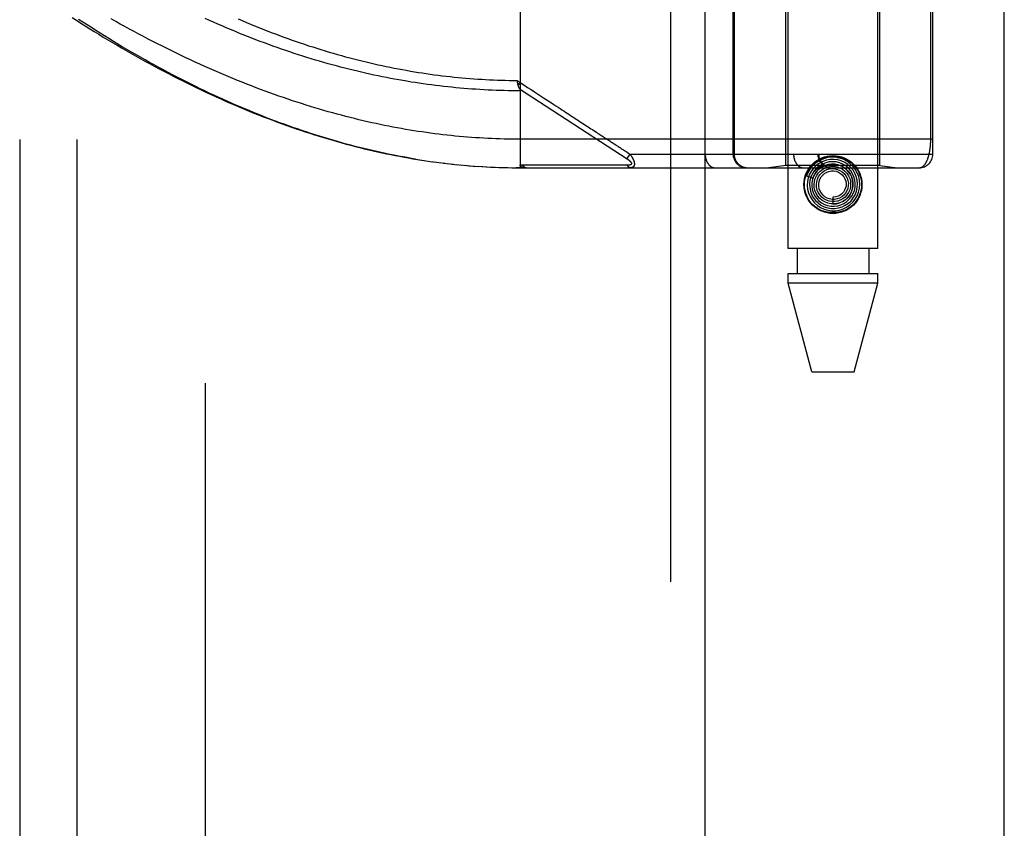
# Model space of a CAD drawing. Header units: inches. Extents: x 0 to 283, y 0 to 183.
# Tile 97 of 256: x 123.12 to 125.28, y 75.9 to 77.67. Entities that reach past the tile are written whole.
import ezdxf

# ---------------------------------------------------------------- set-up
doc = ezdxf.new("R2010")
doc.units = ezdxf.units.IN
doc.header["$LTSCALE"] = 15.583333
doc.header["$MEASUREMENT"] = 0
doc.linetypes.add('HIDDEN', pattern=[0.2, 0.1, -0.1])
doc.layers.get('0').update_dxf_attribs({"linetype": 'CONTINUOUS'})
for name, color, linetype in [('DEFAULT_2', 8, 'HIDDEN'), ('RIGHTHAND_DOOR_ASSEMBLY', 7, 'CONTINUOUS'), ('SUBPANEL', 7, 'CONTINUOUS')]:
    doc.layers.add(name, color=color, linetype=linetype)

msp = doc.modelspace()

# ---------------------------------------------------------------- linework, layer by layer
at = {"color": 3, "linetype": 'Continuous'}
msp.add_line((125.2793, 53.176), (125.2793, 131.3133), dxfattribs=at)
at = {"layer": 'DEFAULT_2', "color": 8, "linetype": 'HIDDEN'}
msp.add_line((123.5293, 123.624), (123.5293, 54.52), dxfattribs=at)
at = {"layer": 'RIGHTHAND_DOOR_ASSEMBLY', "color": 8, "linetype": 'HIDDEN'}
for p, q in [((124.5486, 124.747), (124.5486, 53.397)), ((124.8061, 77.169), (124.8061, 80.3513)), ((125.0021, 77.169), (125.0021, 80.3513)), ((124.4914, 80.0482), (124.4914, 77.3457)), ((124.7478, 80.0482), (124.7478, 77.3457)), ((124.6243, 80.0182), (124.6243, 77.3757)), ((124.8178, 80.0182), (124.8178, 77.3757)), ((124.8709, 80.0182), (124.8709, 77.3757)), ((124.8729, 80.0182), (124.8729, 77.3757)), ((125.1228, 77.3757), (125.1228, 80.0182)), ((124.2191, 78.0105), (124.2191, 77.3457)), ((124.6853, 77.3757), (124.6853, 77.897)), ((124.6877, 77.897), (124.6877, 77.3757)), ((124.8011, 77.351), (124.8011, 77.897)), ((125.0071, 77.351), (125.0071, 77.897)), ((125.1182, 77.4082), (125.1182, 77.6903)), ((124.2122, 77.537), (124.2191, 77.5325)), ((124.2132, 77.5327), (124.2129, 77.5339)), ((124.2135, 77.5315), (124.2132, 77.5327)), ((124.2138, 77.5302), (124.2135, 77.5315)), ((124.215, 77.5261), (124.2191, 77.5325)), ((124.4486, 77.3827), (124.451, 77.3812)), ((124.451, 77.3812), (124.4535, 77.3796)), ((124.4594, 77.3757), (124.4528, 77.3657)), ((124.4535, 77.3796), (124.4562, 77.3778)), ((124.4562, 77.3778), (124.4594, 77.3757)), ((124.4594, 77.3757), (125.1228, 77.3757)), ((123.9936, 77.3641), (124.0086, 77.3617)), ((124.0031, 77.3625), (124.0178, 77.3604)), ((124.0126, 77.3611), (124.0271, 77.359)), ((124.0222, 77.3597), (124.0364, 77.3578)), ((124.0316, 77.3584), (124.0456, 77.3566)), ((124.0411, 77.3572), (124.0548, 77.3555)), ((124.0506, 77.356), (124.064, 77.3544)), ((124.06, 77.3549), (124.0732, 77.3534)), ((124.0694, 77.3538), (124.0824, 77.3525)), ((124.0789, 77.3528), (124.0915, 77.3516)), ((124.0883, 77.3519), (124.1007, 77.3508)), ((124.0977, 77.3511), (124.1098, 77.3501)), ((124.107, 77.3503), (124.119, 77.3494)), ((124.1164, 77.3495), (124.1281, 77.3487)), ((124.1258, 77.3489), (124.1372, 77.3482)), ((124.1351, 77.3483), (124.1463, 77.3476)), ((124.1445, 77.3477), (124.1554, 77.3472)), ((124.1538, 77.3473), (124.1645, 77.3468)), ((124.1632, 77.3469), (124.1736, 77.3465)), ((124.1725, 77.3465), (124.1827, 77.3462)), ((124.1819, 77.3462), (124.1918, 77.346)), ((124.1912, 77.346), (124.2009, 77.3459)), ((124.2005, 77.3459), (124.21, 77.3458)), ((124.2098, 77.3458), (124.2191, 77.3457)), ((124.2191, 77.3457), (124.21, 77.3458)), ((124.2191, 77.3457), (125.0928, 77.3457)), ((124.2871, 77.3514), (124.2825, 77.3514)), ((124.37, 77.3513), (124.3591, 77.3514)), ((124.4226, 77.3513), (124.4185, 77.3513)), ((124.4263, 77.3513), (124.4226, 77.3513)), ((124.4329, 77.3513), (124.4263, 77.3513)), ((124.4375, 77.3513), (124.4329, 77.3513)), ((124.4471, 77.3512), (124.4375, 77.3513)), ((124.454, 77.3512), (124.4471, 77.3512)), ((124.8011, 77.351), (124.7636, 77.3457)), ((125.0071, 77.351), (124.8011, 77.351)), ((124.8747, 77.3449), (124.8743, 77.3445)), ((124.8751, 77.3453), (124.8747, 77.3449)), ((124.8757, 77.3457), (124.8751, 77.3453)), ((124.8771, 77.3471), (124.8757, 77.3457)), ((124.8774, 77.3473), (124.8771, 77.3471)), ((125.0071, 77.351), (125.0446, 77.3457)), ((124.8461, 77.3278), (124.8603, 77.3232)), ((124.8743, 77.3445), (124.8739, 77.3441)), ((124.9041, 77.2815), (124.9041, 77.2665)), ((125.0021, 77.169), (124.8061, 77.169)), ((124.8256, 77.169), (124.8256, 77.114)), ((124.9826, 77.169), (124.9826, 77.114)), ((124.8061, 77.114), (125.0021, 77.114)), ((124.8061, 77.0931), (124.8061, 77.114)), ((125.0021, 77.0931), (125.0021, 77.114)), ((125.0021, 77.0931), (124.8061, 77.0931)), ((124.8576, 76.899), (124.8061, 77.0931)), ((124.9506, 76.899), (125.0021, 77.0931)), ((124.8576, 76.899), (124.9506, 76.899))]:
    msp.add_line(p, q, dxfattribs=at)
at = {"layer": 'RIGHTHAND_DOOR_ASSEMBLY', "color": 3, "linetype": 'Continuous'}
msp.add_line((124.6236, 124.747), (124.6236, 53.397), dxfattribs=at)
at = {"layer": 'RIGHTHAND_DOOR_ASSEMBLY', "color": 8, "linetype": 'HIDDEN'}
for points in [[(123.2378, 77.675), (123.2474, 77.6688), (123.2571, 77.6626), (123.2668, 77.6565), (123.2766, 77.6503), (123.2864, 77.6443), (123.2963, 77.6382), (123.3062, 77.6322), (123.3162, 77.6262), (123.3262, 77.6202), (123.3362, 77.6143), (123.3463, 77.6084), (123.3565, 77.6025), (123.3666, 77.5967), (123.3768, 77.5909), (123.3871, 77.5852), (123.3973, 77.5796), (123.4076, 77.5739), (123.4179, 77.5684), (123.4282, 77.5628), (123.4386, 77.5574), (123.4489, 77.552), (123.4593, 77.5466), (123.4697, 77.5413), (123.4801, 77.5361), (123.4905, 77.5309), (123.5009, 77.5258), (123.5113, 77.5208), (123.5218, 77.5158), (123.5322, 77.5109), (123.5426, 77.5061), (123.553, 77.5013), (123.5634, 77.4966), (123.5738, 77.492), (123.5842, 77.4874), (123.5946, 77.4829), (123.605, 77.4785), (123.6153, 77.4742), (123.6257, 77.4699), (123.636, 77.4657), (123.6463, 77.4616), (123.6566, 77.4576), (123.6669, 77.4536), (123.6772, 77.4497), (123.6874, 77.4459), (123.6976, 77.4422), (123.7078, 77.4385), (123.718, 77.4349), (123.7282, 77.4314), (123.7383, 77.4279), (123.7484, 77.4246), (123.7585, 77.4213), (123.7685, 77.4181), (123.7786, 77.4149), (123.7886, 77.4118), (123.7986, 77.4088), (123.8086, 77.4059), (123.8185, 77.4031), (123.8284, 77.4003), (123.8383, 77.3976), (123.8482, 77.395), (123.858, 77.3924), (123.8679, 77.3899), (123.8777, 77.3875), (123.8875, 77.3852), (123.8972, 77.3829), (123.9069, 77.3807), (123.9167, 77.3786), (123.9263, 77.3765), (123.936, 77.3745), (123.9457, 77.3726), (123.9553, 77.3708), (123.9649, 77.369), (123.9745, 77.3673), (123.984, 77.3656), (123.9993, 77.3632)], [(123.99, 77.3647), (123.9806, 77.3662), (123.9713, 77.3679), (123.9619, 77.3696), (123.9526, 77.3713), (123.9432, 77.3732), (123.9337, 77.3751), (123.9243, 77.377), (123.9148, 77.379), (123.9054, 77.3811), (123.8959, 77.3833), (123.8863, 77.3855), (123.8768, 77.3878), (123.8672, 77.3902), (123.8576, 77.3927), (123.848, 77.3952), (123.8383, 77.3978), (123.8287, 77.4004), (123.819, 77.4031), (123.8093, 77.4059), (123.7995, 77.4088), (123.7898, 77.4117), (123.78, 77.4148), (123.7702, 77.4178), (123.7604, 77.421), (123.7507, 77.4242), (123.7409, 77.4274), (123.7312, 77.4307), (123.7215, 77.4341), (123.7119, 77.4375), (123.7022, 77.441), (123.6926, 77.4445), (123.683, 77.4481), (123.6734, 77.4517), (123.6638, 77.4554), (123.6543, 77.4592), (123.6447, 77.463), (123.6351, 77.4669), (123.6255, 77.4709), (123.6158, 77.4749), (123.6062, 77.4789), (123.5966, 77.4831), (123.587, 77.4873), (123.5773, 77.4916), (123.5676, 77.4959), (123.5579, 77.5004), (123.5481, 77.5049), (123.5383, 77.5095), (123.5284, 77.5142), (123.5185, 77.5189), (123.5085, 77.5238), (123.4984, 77.5288), (123.4884, 77.5338), (123.4783, 77.5389), (123.4681, 77.5441), (123.458, 77.5494), (123.4479, 77.5547), (123.4377, 77.5601), (123.4276, 77.5656), (123.4176, 77.5711), (123.4075, 77.5766), (123.3975, 77.5822), (123.3875, 77.5879), (123.3775, 77.5936), (123.3676, 77.5993), (123.3577, 77.6051), (123.3478, 77.6109), (123.338, 77.6168), (123.3283, 77.6227), (123.3185, 77.6286), (123.3089, 77.6346), (123.2992, 77.6406), (123.2897, 77.6466), (123.2802, 77.6527), (123.2707, 77.6587), (123.2613, 77.6648), (123.252, 77.6709)], [(125.1228, 77.4082), (124.2102, 77.4083), (124.2014, 77.4083), (124.1925, 77.4085), (124.1837, 77.4087), (124.1748, 77.4089), (124.166, 77.4092), (124.1571, 77.4096), (124.1482, 77.41), (124.1393, 77.4104), (124.1304, 77.411), (124.1215, 77.4115), (124.1126, 77.4122), (124.1037, 77.4128), (124.0948, 77.4136), (124.0858, 77.4144), (124.0769, 77.4152), (124.0679, 77.4161), (124.0589, 77.4171), (124.0499, 77.4181), (124.0409, 77.4192), (124.0319, 77.4203), (124.0229, 77.4215), (124.0138, 77.4228), (124.0047, 77.4241), (123.9956, 77.4255), (123.9865, 77.4269), (123.9773, 77.4284), (123.9682, 77.4299), (123.959, 77.4316), (123.9498, 77.4332), (123.9405, 77.435), (123.9313, 77.4367), (123.922, 77.4386), (123.9127, 77.4405), (123.9034, 77.4425), (123.894, 77.4445), (123.8846, 77.4467), (123.8752, 77.4488), (123.8658, 77.4511), (123.8563, 77.4534), (123.8468, 77.4557), (123.8373, 77.4582), (123.8277, 77.4607), (123.8181, 77.4632), (123.8085, 77.4659), (123.7989, 77.4686), (123.7892, 77.4713), (123.7795, 77.4742), (123.7697, 77.4771), (123.76, 77.4801), (123.7502, 77.4831), (123.7404, 77.4862), (123.7305, 77.4894), (123.7206, 77.4927), (123.7107, 77.496), (123.7008, 77.4994), (123.6908, 77.5028), (123.6808, 77.5064), (123.6708, 77.51), (123.6608, 77.5137), (123.6507, 77.5174), (123.6406, 77.5212), (123.6305, 77.5251), (123.6203, 77.5291), (123.6102, 77.5331), (123.6, 77.5372), (123.5898, 77.5414), (123.5796, 77.5456), (123.5693, 77.55), (123.5591, 77.5543), (123.5488, 77.5588), (123.5385, 77.5633), (123.5282, 77.5679), (123.5179, 77.5725), (123.5076, 77.5772), (123.4973, 77.582), (123.487, 77.5869), (123.4767, 77.5918), (123.4664, 77.5967), (123.4561, 77.6018), (123.4458, 77.6068), (123.4355, 77.612), (123.4252, 77.6172), (123.4149, 77.6224), (123.4046, 77.6277), (123.3944, 77.6331), (123.3841, 77.6385), (123.3739, 77.644), (123.3637, 77.6495), (123.3536, 77.655), (123.3434, 77.6606), (123.3333, 77.6662), (123.3233, 77.6719)], [(124.2191, 77.5144), (124.2103, 77.5144), (124.2015, 77.5145), (124.1927, 77.5146), (124.1839, 77.5148), (124.1752, 77.515), (124.1664, 77.5153), (124.1575, 77.5157), (124.1487, 77.5161), (124.1399, 77.5165), (124.1311, 77.517), (124.1223, 77.5176), (124.1135, 77.5182), (124.1046, 77.5188), (124.0958, 77.5195), (124.0869, 77.5203), (124.0781, 77.5211), (124.0692, 77.522), (124.0604, 77.5229), (124.0515, 77.5239), (124.0426, 77.5249), (124.0337, 77.526), (124.0248, 77.5271), (124.0159, 77.5283), (124.0069, 77.5295), (123.998, 77.5308), (123.9891, 77.5322), (123.9801, 77.5336), (123.9711, 77.5351), (123.9621, 77.5366), (123.9531, 77.5382), (123.9441, 77.5398), (123.9351, 77.5415), (123.9261, 77.5432), (123.917, 77.545), (123.908, 77.5469), (123.8989, 77.5488), (123.8898, 77.5508), (123.8807, 77.5528), (123.8716, 77.5549), (123.8625, 77.5571), (123.8534, 77.5593), (123.8442, 77.5615), (123.8351, 77.5639), (123.8259, 77.5662), (123.8167, 77.5687), (123.8075, 77.5712), (123.7983, 77.5737), (123.7891, 77.5763), (123.7798, 77.579), (123.7706, 77.5818), (123.7614, 77.5845), (123.7521, 77.5874), (123.7428, 77.5903), (123.7335, 77.5933), (123.7243, 77.5963), (123.715, 77.5994), (123.7057, 77.6025), (123.6964, 77.6057), (123.6871, 77.609), (123.6778, 77.6123), (123.6684, 77.6157), (123.6591, 77.6191), (123.6498, 77.6226), (123.6405, 77.6262), (123.6312, 77.6298), (123.6219, 77.6334), (123.6126, 77.6371), (123.6033, 77.6409), (123.594, 77.6447), (123.5847, 77.6486), (123.5755, 77.6525), (123.5662, 77.6565), (123.557, 77.6605), (123.5478, 77.6645), (123.5386, 77.6687), (123.5295, 77.6728)], [(123.6013, 77.6719), (123.6104, 77.668), (123.6195, 77.6642), (123.6285, 77.6604), (123.6376, 77.6566), (123.6467, 77.6529), (123.6558, 77.6493), (123.6649, 77.6457), (123.674, 77.6422), (123.6831, 77.6388), (123.6922, 77.6354), (123.7013, 77.632), (123.7104, 77.6287), (123.7195, 77.6255), (123.7285, 77.6223), (123.7376, 77.6192), (123.7467, 77.6162), (123.7557, 77.6132), (123.7648, 77.6103), (123.7738, 77.6074), (123.7829, 77.6046), (123.7919, 77.6018), (123.8009, 77.5991), (123.8099, 77.5965), (123.8189, 77.5939), (123.8279, 77.5914), (123.8368, 77.589), (123.8458, 77.5866), (123.8547, 77.5842), (123.8637, 77.5819), (123.8726, 77.5797), (123.8815, 77.5776), (123.8904, 77.5755), (123.8992, 77.5734), (123.9081, 77.5714), (123.917, 77.5695), (123.9258, 77.5676), (123.9346, 77.5658), (123.9435, 77.5641), (123.9523, 77.5624), (123.9611, 77.5607), (123.9698, 77.5592), (123.9786, 77.5576), (123.9874, 77.5562), (123.9961, 77.5547), (124.0048, 77.5534), (124.0136, 77.5521), (124.0223, 77.5508), (124.031, 77.5496), (124.0397, 77.5485), (124.0484, 77.5474), (124.057, 77.5464), (124.0657, 77.5454), (124.0744, 77.5445), (124.083, 77.5436), (124.0917, 77.5428), (124.1003, 77.5421), (124.1089, 77.5413), (124.1176, 77.5407), (124.1262, 77.5401), (124.1348, 77.5396), (124.1434, 77.5391), (124.152, 77.5386), (124.1606, 77.5382), (124.1692, 77.5379), (124.1778, 77.5376), (124.1864, 77.5374), (124.195, 77.5372), (124.2036, 77.5371), (124.2122, 77.537)], [(124.2129, 77.5339), (124.2123, 77.5364), (124.2122, 77.537)], [(124.215, 77.5261), (124.2148, 77.5267), (124.2146, 77.5273), (124.2144, 77.5279), (124.2143, 77.5285), (124.2141, 77.529), (124.214, 77.5296), (124.2138, 77.5302)], [(124.218, 77.5185), (124.2176, 77.5193), (124.2174, 77.5197), (124.2171, 77.5202), (124.2169, 77.5207), (124.2167, 77.5212), (124.2165, 77.5217), (124.2163, 77.5223), (124.2161, 77.5228), (124.2159, 77.5233), (124.2157, 77.5239), (124.2155, 77.5244), (124.2153, 77.525), (124.2151, 77.5256), (124.215, 77.5261)], [(124.2178, 77.5188), (124.4533, 77.3654), (124.4538, 77.3651), (124.4542, 77.3648), (124.4546, 77.3645), (124.455, 77.3642), (124.4554, 77.3639), (124.4558, 77.3636), (124.4562, 77.3633), (124.4565, 77.3631), (124.4569, 77.3628), (124.4572, 77.3625), (124.4575, 77.3623), (124.4578, 77.3621), (124.4581, 77.3618), (124.4583, 77.3616), (124.4586, 77.3614), (124.4588, 77.3611), (124.4591, 77.3609), (124.4593, 77.3607), (124.4595, 77.3605), (124.4597, 77.3603), (124.4599, 77.3601), (124.4601, 77.3599), (124.4603, 77.3597), (124.4605, 77.3595), (124.4607, 77.3593), (124.4608, 77.3591), (124.461, 77.3589), (124.4611, 77.3588), (124.4613, 77.3586), (124.4614, 77.3584), (124.4615, 77.3582), (124.4616, 77.3581), (124.4617, 77.3579), (124.4618, 77.3577), (124.4619, 77.3576), (124.462, 77.3574), (124.4621, 77.3573), (124.4622, 77.3571), (124.4623, 77.3569), (124.4624, 77.3568), (124.4624, 77.3566), (124.4625, 77.3565), (124.4625, 77.3564), (124.4626, 77.3562), (124.4626, 77.3561), (124.4627, 77.3559), (124.4627, 77.3558), (124.4627, 77.3557), (124.4627, 77.3555), (124.4628, 77.3554), (124.4628, 77.3553), (124.4628, 77.3551), (124.4628, 77.355), (124.4628, 77.3549), (124.4628, 77.3548), (124.4627, 77.3546), (124.4627, 77.3545), (124.4627, 77.3544), (124.4627, 77.3543), (124.4626, 77.3542), (124.4626, 77.3541), (124.4625, 77.354), (124.4625, 77.3538), (124.4624, 77.3537), (124.4624, 77.3536), (124.4623, 77.3535), (124.4622, 77.3534), (124.4621, 77.3533), (124.462, 77.3532), (124.462, 77.3531), (124.4619, 77.353), (124.4618, 77.353), (124.4616, 77.3529), (124.4615, 77.3528), (124.4614, 77.3527), (124.4613, 77.3526), (124.4611, 77.3525), (124.461, 77.3524), (124.4608, 77.3524), (124.4607, 77.3523), (124.4605, 77.3522), (124.4603, 77.3521), (124.4602, 77.3521), (124.46, 77.352), (124.4598, 77.3519), (124.4596, 77.3518), (124.4593, 77.3518), (124.4591, 77.3517), (124.4589, 77.3517), (124.4586, 77.3516), (124.4583, 77.3515), (124.4581, 77.3515), (124.4578, 77.3515), (124.4575, 77.3514), (124.4572, 77.3514), (124.4568, 77.3513), (124.4565, 77.3513), (124.4561, 77.3513), (124.4557, 77.3512), (124.4553, 77.3512), (124.4549, 77.3512), (124.4544, 77.3512), (124.454, 77.3512)], [(124.218, 77.5185), (124.2181, 77.5183), (124.2182, 77.5181), (124.2183, 77.5179), (124.2184, 77.5176), (124.2185, 77.5174), (124.2185, 77.5172), (124.2186, 77.517), (124.2187, 77.5167), (124.2188, 77.5165), (124.2188, 77.5163), (124.2189, 77.5161), (124.2189, 77.5159), (124.219, 77.5157), (124.219, 77.5155), (124.219, 77.5152), (124.2191, 77.515), (124.2191, 77.5148), (124.2191, 77.5146), (124.2191, 77.5144)], [(124.2191, 77.5325), (124.2274, 77.5271), (124.2353, 77.5219), (124.2429, 77.5169), (124.2502, 77.5122), (124.2571, 77.5076), (124.2638, 77.5033), (124.2701, 77.4992)], [(124.2701, 77.4992), (124.2819, 77.4915), (124.2874, 77.4879), (124.2926, 77.4846), (124.2975, 77.4814), (124.3021, 77.4783), (124.3065, 77.4755), (124.3107, 77.4728), (124.3147, 77.4702), (124.3185, 77.4677), (124.3222, 77.4652), (124.3258, 77.4629), (124.3293, 77.4606), (124.3329, 77.4583), (124.3364, 77.456), (124.3399, 77.4537), (124.3435, 77.4514), (124.347, 77.4491), (124.3505, 77.4467), (124.3541, 77.4444), (124.3576, 77.4422), (124.361, 77.4399), (124.3644, 77.4377), (124.3677, 77.4355), (124.371, 77.4334), (124.3742, 77.4313), (124.3773, 77.4293), (124.3803, 77.4273)], [(124.3803, 77.4273), (124.386, 77.4237), (124.3886, 77.4219), (124.3911, 77.4203), (124.3934, 77.4188), (124.3956, 77.4174), (124.3977, 77.416), (124.3997, 77.4147), (124.4017, 77.4134), (124.4036, 77.4121), (124.4055, 77.4109), (124.4074, 77.4096), (124.4094, 77.4084)], [(124.4094, 77.4084), (124.4132, 77.4059), (124.4151, 77.4046), (124.417, 77.4034), (124.4189, 77.4021), (124.4209, 77.4009), (124.4228, 77.3996), (124.4247, 77.3984)], [(124.4247, 77.3984), (124.4285, 77.3959), (124.4303, 77.3947), (124.4321, 77.3935), (124.4339, 77.3924)], [(124.4339, 77.3924), (124.4372, 77.3902), (124.4387, 77.3892), (124.4401, 77.3883)], [(124.4401, 77.3883), (124.4427, 77.3866), (124.4439, 77.3858), (124.4451, 77.385)], [(125.0928, 77.3457), (125.0934, 77.3458), (125.0941, 77.3458), (125.0946, 77.3459), (125.0952, 77.346), (125.0958, 77.3461), (125.0964, 77.3463), (125.0969, 77.3464), (125.0975, 77.3467), (125.098, 77.3469), (125.0986, 77.3471), (125.0991, 77.3474), (125.0996, 77.3477), (125.1001, 77.3481), (125.1006, 77.3484), (125.1011, 77.3488), (125.1016, 77.3492), (125.1021, 77.3496), (125.1026, 77.35), (125.103, 77.3505), (125.1035, 77.3509), (125.1039, 77.3514), (125.1044, 77.3519), (125.1048, 77.3525), (125.1052, 77.353), (125.1057, 77.3536), (125.1061, 77.3541), (125.1065, 77.3547), (125.1069, 77.3553), (125.1073, 77.3559), (125.1076, 77.3566), (125.108, 77.3572), (125.1084, 77.3578), (125.1087, 77.3585), (125.1091, 77.3592), (125.1094, 77.3599), (125.1097, 77.3606), (125.1101, 77.3613), (125.1104, 77.362), (125.1107, 77.3627), (125.111, 77.3635), (125.1113, 77.3642), (125.1116, 77.3649), (125.1119, 77.3657), (125.1121, 77.3665), (125.1124, 77.3673), (125.1127, 77.368), (125.1129, 77.3688), (125.1132, 77.3696), (125.1134, 77.3704), (125.1136, 77.3712), (125.1138, 77.372), (125.1141, 77.3729), (125.1143, 77.3737), (125.1145, 77.3745), (125.1147, 77.3753), (125.1149, 77.3762), (125.1151, 77.377), (125.1153, 77.3779), (125.1154, 77.3787), (125.1156, 77.3795), (125.1158, 77.3804), (125.1159, 77.3813), (125.1161, 77.3821), (125.1162, 77.383), (125.1164, 77.3838), (125.1165, 77.3847), (125.1166, 77.3856), (125.1168, 77.3864), (125.1169, 77.3873), (125.117, 77.3882), (125.1171, 77.389), (125.1172, 77.3899), (125.1173, 77.3907), (125.1174, 77.3916), (125.1175, 77.3924), (125.1176, 77.3933), (125.1176, 77.3941), (125.1177, 77.395), (125.1178, 77.3958), (125.1178, 77.3967), (125.1179, 77.3975), (125.1179, 77.3983), (125.118, 77.3991), (125.118, 77.4), (125.1181, 77.4008), (125.1181, 77.4016), (125.1181, 77.4024), (125.1182, 77.4033), (125.1182, 77.4041), (125.1182, 77.4049), (125.1182, 77.4057), (125.1182, 77.4066), (125.1182, 77.4074), (125.1182, 77.4082)], [(124.4451, 77.385), (124.4475, 77.3835), (124.4486, 77.3827)], [(124.4594, 77.3757), (124.4598, 77.3751), (124.4603, 77.3745), (124.4608, 77.3738), (124.4612, 77.3732), (124.4616, 77.3726), (124.462, 77.3721), (124.4624, 77.3715), (124.4628, 77.3709), (124.4631, 77.3704), (124.4634, 77.3699), (124.4638, 77.3694), (124.4641, 77.3689), (124.4643, 77.3684), (124.4646, 77.3679), (124.4649, 77.3674), (124.4652, 77.3669), (124.4654, 77.3665), (124.4656, 77.3661), (124.4659, 77.3656), (124.4661, 77.3652), (124.4663, 77.3648), (124.4665, 77.3644), (124.4667, 77.3639), (124.4669, 77.3635), (124.467, 77.3632), (124.4672, 77.3628), (124.4674, 77.3624), (124.4675, 77.362), (124.4677, 77.3616), (124.4678, 77.3613), (124.4679, 77.3609), (124.4681, 77.3606), (124.4682, 77.3602), (124.4683, 77.3599), (124.4684, 77.3595), (124.4685, 77.3592), (124.4686, 77.3589), (124.4687, 77.3585), (124.4688, 77.3582), (124.4688, 77.3579), (124.4689, 77.3576), (124.469, 77.3573), (124.469, 77.357), (124.4691, 77.3567), (124.4691, 77.3564), (124.4692, 77.3561), (124.4692, 77.3558), (124.4692, 77.3555), (124.4693, 77.3552), (124.4693, 77.3549), (124.4693, 77.3547), (124.4693, 77.3544), (124.4693, 77.3541), (124.4693, 77.3539), (124.4693, 77.3536), (124.4693, 77.3533), (124.4693, 77.3531), (124.4693, 77.3528), (124.4692, 77.3526), (124.4692, 77.3524), (124.4692, 77.3521), (124.4691, 77.3519), (124.4691, 77.3516), (124.469, 77.3514), (124.469, 77.3512), (124.4689, 77.351), (124.4688, 77.3508), (124.4688, 77.3505), (124.4687, 77.3503), (124.4686, 77.3501), (124.4685, 77.3499), (124.4684, 77.3497), (124.4683, 77.3495), (124.4682, 77.3493), (124.4681, 77.3491), (124.468, 77.349), (124.4678, 77.3488), (124.4677, 77.3486), (124.4675, 77.3484), (124.4674, 77.3483), (124.4672, 77.3481), (124.4671, 77.3479), (124.4669, 77.3478), (124.4667, 77.3476), (124.4665, 77.3475), (124.4663, 77.3473), (124.4661, 77.3472), (124.4659, 77.347), (124.4657, 77.3469), (124.4654, 77.3468), (124.4652, 77.3466), (124.4649, 77.3465), (124.4646, 77.3464), (124.4644, 77.3463), (124.464, 77.3462), (124.4637, 77.3461), (124.4634, 77.346), (124.463, 77.346), (124.4627, 77.3459), (124.4623, 77.3458), (124.4619, 77.3458), (124.4614, 77.3458), (124.461, 77.3457), (124.4605, 77.3457)], [(124.6243, 77.3757), (124.6243, 77.3751), (124.6243, 77.3744), (124.6243, 77.3738), (124.6244, 77.3731), (124.6244, 77.3725), (124.6245, 77.3718), (124.6245, 77.3712), (124.6246, 77.3705), (124.6247, 77.3699), (124.6248, 77.3692), (124.6249, 77.3686), (124.625, 77.368), (124.6251, 77.3673), (124.6253, 77.3667), (124.6254, 77.3661), (124.6256, 77.3655), (124.6257, 77.3649), (124.6259, 77.3643), (124.6261, 77.3637), (124.6263, 77.3631), (124.6265, 77.3625), (124.6267, 77.3619), (124.6269, 77.3613), (124.6271, 77.3607), (124.6274, 77.3602), (124.6276, 77.3596), (124.6279, 77.3591), (124.6281, 77.3585), (124.6284, 77.358), (124.6287, 77.3575), (124.629, 77.357), (124.6293, 77.3565), (124.6296, 77.356), (124.6299, 77.3555), (124.6302, 77.355), (124.6305, 77.3545), (124.6308, 77.3541), (124.6312, 77.3536), (124.6315, 77.3532), (124.6319, 77.3528), (124.6322, 77.3523), (124.6326, 77.3519), (124.633, 77.3515), (124.6333, 77.3512), (124.6337, 77.3508), (124.6341, 77.3504), (124.6345, 77.3501), (124.6349, 77.3498), (124.6353, 77.3494), (124.6357, 77.3491), (124.6361, 77.3488), (124.6365, 77.3485), (124.637, 77.3483), (124.6374, 77.348), (124.6378, 77.3478), (124.6383, 77.3475), (124.6387, 77.3473), (124.6391, 77.3471), (124.6396, 77.3469), (124.64, 77.3468), (124.6405, 77.3466), (124.6409, 77.3464), (124.6414, 77.3463), (124.6418, 77.3462), (124.6423, 77.3461), (124.6427, 77.346), (124.6432, 77.3459), (124.6437, 77.3458), (124.6441, 77.3458), (124.6446, 77.3458), (124.645, 77.3457), (124.6455, 77.3457)], [(124.6877, 77.3757), (124.6877, 77.3751), (124.6877, 77.3744), (124.6877, 77.3738), (124.6878, 77.3731), (124.6878, 77.3725), (124.6879, 77.3718), (124.688, 77.3712), (124.6881, 77.3705), (124.6882, 77.3699), (124.6884, 77.3692), (124.6885, 77.3686), (124.6887, 77.368), (124.6888, 77.3673), (124.689, 77.3667), (124.6892, 77.3661), (124.6894, 77.3655), (124.6897, 77.3649), (124.6899, 77.3643), (124.6902, 77.3637), (124.6904, 77.3631), (124.6907, 77.3625), (124.691, 77.3619), (124.6913, 77.3613), (124.6916, 77.3607), (124.692, 77.3602), (124.6923, 77.3596), (124.6927, 77.3591), (124.693, 77.3585), (124.6934, 77.358), (124.6938, 77.3575), (124.6942, 77.357), (124.6946, 77.3565), (124.695, 77.356), (124.6955, 77.3555), (124.6959, 77.355), (124.6964, 77.3545), (124.6968, 77.3541), (124.6973, 77.3536), (124.6978, 77.3532), (124.6983, 77.3528), (124.6988, 77.3523), (124.6993, 77.3519), (124.6998, 77.3515), (124.7003, 77.3512), (124.7008, 77.3508), (124.7014, 77.3504), (124.7019, 77.3501), (124.7025, 77.3498), (124.7031, 77.3494), (124.7036, 77.3491), (124.7042, 77.3488), (124.7048, 77.3485), (124.7054, 77.3483), (124.706, 77.348), (124.7066, 77.3478), (124.7072, 77.3475), (124.7078, 77.3473), (124.7084, 77.3471), (124.709, 77.3469), (124.7097, 77.3468), (124.7103, 77.3466), (124.7109, 77.3464), (124.7115, 77.3463), (124.7122, 77.3462), (124.7128, 77.3461), (124.7135, 77.346), (124.7141, 77.3459), (124.7148, 77.3458), (124.7154, 77.3458), (124.716, 77.3458), (124.7167, 77.3457), (124.7173, 77.3457)], [(124.8178, 77.3757), (124.8178, 77.3751), (124.8179, 77.3744), (124.8179, 77.3738), (124.8179, 77.3731), (124.818, 77.3725), (124.818, 77.3718), (124.8181, 77.3712), (124.8182, 77.3705), (124.8182, 77.3699), (124.8183, 77.3692), (124.8184, 77.3686), (124.8186, 77.368), (124.8187, 77.3673), (124.8188, 77.3667), (124.819, 77.3661), (124.8191, 77.3655), (124.8193, 77.3649), (124.8194, 77.3643), (124.8196, 77.3637), (124.8198, 77.3631), (124.82, 77.3625), (124.8202, 77.3619), (124.8204, 77.3613), (124.8207, 77.3607), (124.8209, 77.3602), (124.8212, 77.3596), (124.8214, 77.3591), (124.8217, 77.3585), (124.8219, 77.358), (124.8222, 77.3575), (124.8225, 77.357), (124.8228, 77.3565), (124.8231, 77.356), (124.8234, 77.3555), (124.8237, 77.355), (124.824, 77.3545), (124.8244, 77.3541), (124.8247, 77.3536), (124.8251, 77.3532), (124.8254, 77.3528), (124.8258, 77.3523), (124.8261, 77.3519), (124.8265, 77.3515), (124.8269, 77.3512), (124.8273, 77.3508), (124.8276, 77.3504), (124.828, 77.3501), (124.8284, 77.3498), (124.8288, 77.3494), (124.8292, 77.3491), (124.8297, 77.3488), (124.8301, 77.3485), (124.8305, 77.3483), (124.8309, 77.348), (124.8314, 77.3478), (124.8318, 77.3475), (124.8322, 77.3473), (124.8327, 77.3471), (124.8331, 77.3469), (124.8336, 77.3468), (124.834, 77.3466), (124.8345, 77.3464), (124.8349, 77.3463), (124.8354, 77.3462), (124.8358, 77.3461), (124.8363, 77.346), (124.8367, 77.3459), (124.8372, 77.3458), (124.8377, 77.3458), (124.8381, 77.3458), (124.8386, 77.3457), (124.839, 77.3457)], [(124.8504, 77.3429), (124.8551, 77.3492), (124.8605, 77.3548), (124.8667, 77.3596), (124.8735, 77.3635), (124.8808, 77.3666), (124.8884, 77.3687), (124.8962, 77.37), (124.9041, 77.3704), (124.912, 77.37), (124.9198, 77.3687), (124.9274, 77.3666), (124.9347, 77.3635), (124.9415, 77.3596), (124.9477, 77.3548), (124.9531, 77.3492), (124.9577, 77.3429)], [(124.9341, 77.2595), (124.9412, 77.2643), (124.9475, 77.2702), (124.9528, 77.277), (124.9571, 77.2845), (124.9602, 77.2925), (124.9622, 77.3009), (124.9628, 77.3096), (124.9622, 77.3182), (124.9604, 77.3267), (124.9572, 77.3348), (124.953, 77.3424), (124.9476, 77.3493), (124.9413, 77.3553), (124.9342, 77.3604), (124.9264, 77.3644), (124.918, 77.3671), (124.9094, 77.3687), (124.9006, 77.3689), (124.8918, 77.3679), (124.8833, 77.3656), (124.8752, 77.362), (124.8677, 77.3573)], [(124.8709, 77.3757), (124.8709, 77.3751), (124.8709, 77.3744), (124.871, 77.3738), (124.871, 77.3731), (124.8711, 77.3725), (124.8712, 77.3718), (124.8712, 77.3712), (124.8713, 77.3705), (124.8715, 77.3699), (124.8716, 77.3692), (124.8717, 77.3686), (124.8719, 77.368), (124.8721, 77.3673), (124.8723, 77.3667), (124.8725, 77.3661), (124.8727, 77.3655), (124.8729, 77.3649), (124.8732, 77.3643), (124.8734, 77.3637), (124.8737, 77.3631), (124.874, 77.3625), (124.8743, 77.3619), (124.8746, 77.3613), (124.8749, 77.3607), (124.8752, 77.3602), (124.8755, 77.3596), (124.8759, 77.3591), (124.8763, 77.3585), (124.8766, 77.358), (124.877, 77.3575), (124.8774, 77.357), (124.8778, 77.3565), (124.8783, 77.356), (124.8787, 77.3555), (124.8791, 77.355), (124.8796, 77.3545), (124.8801, 77.3541), (124.8805, 77.3536), (124.881, 77.3532), (124.8815, 77.3528), (124.882, 77.3523), (124.8825, 77.3519), (124.883, 77.3515), (124.8836, 77.3512), (124.8841, 77.3508), (124.8846, 77.3504), (124.8852, 77.3501), (124.8857, 77.3498), (124.8863, 77.3494), (124.8869, 77.3491), (124.8875, 77.3488), (124.888, 77.3485), (124.8886, 77.3483), (124.8892, 77.348), (124.8898, 77.3478), (124.8904, 77.3475), (124.891, 77.3473), (124.8917, 77.3471), (124.8923, 77.3469), (124.8929, 77.3468), (124.8935, 77.3466), (124.8942, 77.3464), (124.8948, 77.3463), (124.8954, 77.3462), (124.8961, 77.3461), (124.8967, 77.346), (124.8973, 77.3459), (124.898, 77.3458), (124.8986, 77.3458), (124.8993, 77.3458), (124.8999, 77.3457), (124.9006, 77.3457)], [(124.2252, 77.3514), (124.2242, 77.3514), (124.2232, 77.3514), (124.2222, 77.3514), (124.2212, 77.3515), (124.2201, 77.3515), (124.2191, 77.3516)], [(124.2319, 77.3457), (124.2313, 77.3457), (124.2307, 77.3458), (124.2301, 77.3458), (124.2296, 77.3458), (124.2291, 77.3458), (124.2286, 77.3459), (124.2281, 77.3459), (124.2276, 77.346), (124.2272, 77.3461), (124.2267, 77.3461), (124.2263, 77.3462), (124.2259, 77.3463), (124.2255, 77.3464), (124.2252, 77.3464), (124.2248, 77.3465), (124.2245, 77.3466), (124.2242, 77.3467), (124.2239, 77.3468), (124.2236, 77.3469), (124.2233, 77.347), (124.2231, 77.3471), (124.2228, 77.3472), (124.2226, 77.3473), (124.2223, 77.3474), (124.2221, 77.3475), (124.2219, 77.3476), (124.2217, 77.3477), (124.2215, 77.3479), (124.2213, 77.348), (124.2212, 77.3481), (124.221, 77.3482), (124.2208, 77.3483), (124.2207, 77.3484), (124.2206, 77.3486), (124.2204, 77.3487), (124.2203, 77.3488), (124.2202, 77.3489), (124.2201, 77.349), (124.22, 77.3492), (124.2199, 77.3493), (124.2198, 77.3494), (124.2197, 77.3496), (124.2196, 77.3497), (124.2195, 77.3498), (124.2195, 77.3499), (124.2194, 77.3501), (124.2193, 77.3502), (124.2193, 77.3504), (124.2192, 77.3505), (124.2192, 77.3506), (124.2192, 77.3508), (124.2191, 77.3509), (124.2191, 77.3511), (124.2191, 77.3512), (124.2191, 77.3514), (124.2191, 77.3516)], [(124.2825, 77.3514), (124.2727, 77.3514), (124.2677, 77.3514), (124.2624, 77.3514), (124.2568, 77.3514), (124.251, 77.3514), (124.245, 77.3514), (124.2387, 77.3514), (124.2321, 77.3514), (124.2252, 77.3514)], [(124.2319, 77.3457), (124.2316, 77.3457), (124.2314, 77.3458), (124.2312, 77.3458), (124.231, 77.3458), (124.2307, 77.3459), (124.2305, 77.3459), (124.2303, 77.346), (124.2301, 77.3461), (124.2298, 77.3462), (124.2296, 77.3463), (124.2294, 77.3464), (124.2292, 77.3465), (124.229, 77.3466), (124.2288, 77.3467), (124.2286, 77.3469), (124.2284, 77.3471), (124.2282, 77.3472), (124.228, 77.3474), (124.2278, 77.3476), (124.2276, 77.3478), (124.2274, 77.348), (124.2272, 77.3482), (124.227, 77.3484), (124.2268, 77.3486), (124.2266, 77.3489), (124.2265, 77.3491), (124.2263, 77.3494), (124.2261, 77.3497), (124.226, 77.3499), (124.2258, 77.3502), (124.2256, 77.3505), (124.2255, 77.3508), (124.2253, 77.3511), (124.2252, 77.3514)], [(124.3348, 77.3514), (124.331, 77.3514), (124.3271, 77.3514), (124.3233, 77.3514), (124.3195, 77.3514), (124.3157, 77.3514), (124.3119, 77.3514), (124.3081, 77.3514), (124.3042, 77.3514), (124.3001, 77.3514), (124.296, 77.3514), (124.2871, 77.3514)], [(124.3591, 77.3514), (124.3561, 77.3514), (124.353, 77.3514), (124.3496, 77.3514), (124.3461, 77.3514), (124.3348, 77.3514)], [(124.3829, 77.3513), (124.3803, 77.3513), (124.3777, 77.3513), (124.3752, 77.3513), (124.3726, 77.3513), (124.37, 77.3513)], [(124.3932, 77.3513), (124.3906, 77.3513), (124.3881, 77.3513), (124.3829, 77.3513)], [(124.401, 77.3513), (124.3984, 77.3513), (124.3932, 77.3513)], [(124.4185, 77.3513), (124.4162, 77.3513), (124.401, 77.3513)], [(124.4605, 77.3457), (124.4603, 77.3457), (124.4601, 77.3458), (124.4599, 77.3458), (124.4597, 77.3458), (124.4594, 77.3459), (124.4592, 77.3459), (124.459, 77.346), (124.4588, 77.3461), (124.4586, 77.3461), (124.4584, 77.3462), (124.4581, 77.3463), (124.4579, 77.3465), (124.4577, 77.3466), (124.4575, 77.3467), (124.4573, 77.3469), (124.4571, 77.347), (124.4569, 77.3472), (124.4567, 77.3473), (124.4565, 77.3475), (124.4563, 77.3477), (124.4561, 77.3479), (124.4559, 77.3481), (124.4558, 77.3483), (124.4556, 77.3485), (124.4554, 77.3488), (124.4552, 77.349), (124.4551, 77.3493), (124.4549, 77.3495), (124.4547, 77.3498), (124.4546, 77.3501), (124.4544, 77.3503), (124.4543, 77.3506), (124.4541, 77.3509), (124.454, 77.3512)], [(124.8677, 77.3573), (124.8609, 77.3516), (124.8551, 77.3449), (124.8503, 77.3374), (124.8466, 77.3293), (124.8461, 77.3278)], [(124.8821, 77.3597), (124.8747, 77.356), (124.8679, 77.3512), (124.8619, 77.3454), (124.8569, 77.3388), (124.8529, 77.3315), (124.85, 77.3236), (124.8483, 77.3154), (124.8478, 77.307), (124.8486, 77.2987), (124.8507, 77.2905), (124.8539, 77.2827), (124.8583, 77.2755), (124.8636, 77.269), (124.8699, 77.2634), (124.877, 77.2587), (124.8847, 77.2551), (124.8929, 77.2527), (124.9013, 77.2516), (124.9099, 77.2517), (124.9183, 77.2531), (124.9264, 77.2557), (124.9341, 77.2595)], [(124.8882, 77.3567), (124.881, 77.3538), (124.8744, 77.3498), (124.8684, 77.3449), (124.8632, 77.3391), (124.859, 77.3326), (124.8558, 77.3255), (124.8538, 77.3179), (124.8529, 77.3102), (124.8532, 77.3024), (124.8546, 77.2947), (124.8573, 77.2873), (124.861, 77.2803), (124.8658, 77.2741), (124.8715, 77.2686), (124.8779, 77.264), (124.885, 77.2604), (124.8925, 77.258), (124.9004, 77.2567), (124.9083, 77.2566), (124.9162, 77.2577), (124.9239, 77.26)], [(124.8554, 77.3248), (124.856, 77.3262), (124.8566, 77.3275), (124.8572, 77.3288), (124.8578, 77.3299), (124.8584, 77.3311), (124.8591, 77.3321), (124.8597, 77.3331), (124.8603, 77.3341), (124.8609, 77.3349), (124.8615, 77.3358), (124.8621, 77.3366), (124.8627, 77.3373), (124.8633, 77.338), (124.8639, 77.3387), (124.8645, 77.3393), (124.865, 77.3399), (124.8655, 77.3405), (124.8661, 77.341), (124.8666, 77.3415), (124.8671, 77.3419), (124.8675, 77.3424), (124.868, 77.3428), (124.8684, 77.3432), (124.8689, 77.3436), (124.8693, 77.3439), (124.8697, 77.3442), (124.8701, 77.3445), (124.8705, 77.3448), (124.8709, 77.3451), (124.8712, 77.3454), (124.8716, 77.3456), (124.872, 77.3459), (124.8723, 77.3461), (124.8726, 77.3463), (124.873, 77.3465), (124.8733, 77.3467), (124.8736, 77.3469), (124.8739, 77.3471), (124.8743, 77.3473), (124.8746, 77.3475), (124.8749, 77.3476), (124.8752, 77.3478), (124.8755, 77.348), (124.8758, 77.3481), (124.8761, 77.3483), (124.8764, 77.3484), (124.8766, 77.3485), (124.8769, 77.3486), (124.8772, 77.3487), (124.8774, 77.3488), (124.8776, 77.3489), (124.8779, 77.3489), (124.8781, 77.349), (124.8783, 77.349), (124.8785, 77.349), (124.8787, 77.349), (124.8787, 77.3489), (124.8787, 77.3488), (124.8786, 77.3486), (124.8785, 77.3484), (124.8783, 77.3482), (124.8782, 77.3481), (124.878, 77.3479), (124.8779, 77.3478), (124.8777, 77.3476), (124.8776, 77.3475), (124.8774, 77.3473)], [(124.901, 77.3539), (124.894, 77.353), (124.8871, 77.351), (124.8807, 77.3479), (124.8748, 77.3439), (124.8696, 77.3389), (124.8652, 77.3332), (124.8618, 77.3269), (124.8594, 77.3201), (124.8581, 77.313), (124.8579, 77.3057), (124.8588, 77.2985), (124.8609, 77.2916), (124.864, 77.285), (124.8682, 77.279), (124.8732, 77.2736), (124.879, 77.2692), (124.8855, 77.2656), (124.8924, 77.2632), (124.8996, 77.2618), (124.907, 77.2615), (124.9144, 77.2624)], [(124.8603, 77.3232), (124.8609, 77.3248), (124.8641, 77.3314), (124.8682, 77.3373), (124.8732, 77.3425), (124.879, 77.3469), (124.8853, 77.3503), (124.8921, 77.3526), (124.8992, 77.3538), (124.9064, 77.3539), (124.9134, 77.3528), (124.9202, 77.3507), (124.9266, 77.3475), (124.9323, 77.3433), (124.9373, 77.3383), (124.9415, 77.3326), (124.9446, 77.3263), (124.9467, 77.3196), (124.9477, 77.3126), (124.9476, 77.3056), (124.9464, 77.2988), (124.9441, 77.2922)], [(124.868, 77.3282), (124.8718, 77.3338), (124.8763, 77.3386), (124.8816, 77.3426), (124.8874, 77.3457), (124.8936, 77.3478), (124.9001, 77.3489), (124.9067, 77.3489), (124.9131, 77.3478), (124.9193, 77.3457), (124.925, 77.3426), (124.9301, 77.3386), (124.9345, 77.3338), (124.9381, 77.3284), (124.9407, 77.3226), (124.9423, 77.3163), (124.9428, 77.31), (124.9423, 77.3036), (124.9408, 77.2974), (124.9383, 77.2916), (124.9348, 77.2862)], [(124.9239, 77.26), (124.9311, 77.2635), (124.9378, 77.268), (124.9436, 77.2735), (124.9487, 77.2798), (124.9527, 77.2868), (124.9556, 77.2943), (124.9573, 77.3022), (124.9578, 77.3103), (124.9571, 77.3184), (124.9552, 77.3263), (124.9522, 77.3338), (124.948, 77.3408), (124.9428, 77.3471), (124.9367, 77.3526), (124.9299, 77.3571), (124.9224, 77.3606), (124.9145, 77.3628), (124.9063, 77.3639), (124.8981, 77.3637), (124.8899, 77.3623), (124.8821, 77.3597)], [(124.9144, 77.2624), (124.9215, 77.2645), (124.9282, 77.2676), (124.9344, 77.2717), (124.9399, 77.2768), (124.9446, 77.2827), (124.9483, 77.2892), (124.9509, 77.2962), (124.9524, 77.3036), (124.9528, 77.3111), (124.952, 77.3186), (124.9501, 77.3259), (124.9471, 77.3328), (124.943, 77.3392), (124.9379, 77.3449), (124.9321, 77.3498), (124.9255, 77.3537), (124.9185, 77.3566), (124.911, 77.3584), (124.9034, 77.359), (124.8957, 77.3584), (124.8882, 77.3567)], [(124.9041, 77.2665), (124.9053, 77.2665), (124.9121, 77.2671), (124.9187, 77.2688), (124.925, 77.2715), (124.9308, 77.2752), (124.9359, 77.2798), (124.9402, 77.2852), (124.9437, 77.2912), (124.9461, 77.2976), (124.9475, 77.3044), (124.9478, 77.3114), (124.947, 77.3183), (124.9451, 77.325), (124.9422, 77.3313), (124.9383, 77.3372), (124.9335, 77.3423), (124.9279, 77.3466), (124.9217, 77.35), (124.9151, 77.3524), (124.9081, 77.3537), (124.901, 77.3539)], [(124.8739, 77.3441), (124.8736, 77.3439), (124.8734, 77.3436), (124.8731, 77.3433), (124.8728, 77.3431), (124.8725, 77.3428), (124.8722, 77.3424), (124.8719, 77.3421), (124.8715, 77.3417), (124.8712, 77.3414), (124.8708, 77.341), (124.8704, 77.3405), (124.87, 77.3401), (124.8696, 77.3396), (124.8692, 77.3391), (124.8687, 77.3385), (124.8683, 77.338), (124.8678, 77.3374), (124.8673, 77.3367), (124.8668, 77.336), (124.8663, 77.3353), (124.8658, 77.3346), (124.8653, 77.3338), (124.8648, 77.3329), (124.8643, 77.3321), (124.8638, 77.3312), (124.8633, 77.3302), (124.8627, 77.3292), (124.8622, 77.3281), (124.8617, 77.327), (124.8612, 77.3258), (124.8608, 77.3245), (124.8603, 77.3232)], [(124.9441, 77.2922), (124.9408, 77.286), (124.9366, 77.2806), (124.9315, 77.2758), (124.9258, 77.272), (124.9195, 77.2691), (124.9129, 77.2672), (124.9061, 77.2665), (124.8992, 77.2669), (124.8925, 77.2683), (124.8862, 77.2708), (124.8804, 77.2743), (124.8752, 77.2787), (124.8708, 77.2838), (124.8672, 77.2896), (124.8647, 77.2958), (124.8632, 77.3024), (124.8628, 77.3091), (124.8635, 77.3157), (124.8653, 77.3222), (124.868, 77.3282)], [(124.9348, 77.2862), (124.9306, 77.2816), (124.9256, 77.2777), (124.9201, 77.2747), (124.9141, 77.2726), (124.9079, 77.2716), (124.9017, 77.2716), (124.8956, 77.2727), (124.8897, 77.2747), (124.8843, 77.2777), (124.8794, 77.2815), (124.8753, 77.2861), (124.872, 77.2913), (124.8696, 77.2969), (124.8682, 77.3029), (124.8678, 77.3089), (124.8685, 77.315), (124.8701, 77.3208), (124.8727, 77.3263), (124.8761, 77.3312)], [(124.928, 77.286), (124.9236, 77.2824), (124.9187, 77.2795), (124.9134, 77.2776), (124.9078, 77.2766), (124.9022, 77.2766), (124.8967, 77.2775), (124.8914, 77.2794), (124.8866, 77.2821), (124.8823, 77.2857), (124.8787, 77.2899), (124.8759, 77.2946), (124.874, 77.2997), (124.873, 77.3051), (124.8729, 77.3106), (124.8738, 77.3159), (124.8756, 77.321), (124.8783, 77.3257), (124.8817, 77.3299), (124.8858, 77.3334)], [(124.8761, 77.3312), (124.8804, 77.3355), (124.8852, 77.339), (124.8906, 77.3416), (124.8963, 77.3433), (124.9022, 77.344), (124.9082, 77.3437), (124.9139, 77.3423), (124.9194, 77.3401), (124.9243, 77.3369), (124.9287, 77.333), (124.9323, 77.3284), (124.935, 77.3233), (124.9369, 77.3178), (124.9378, 77.3121), (124.9377, 77.3063), (124.9366, 77.3006), (124.9346, 77.2953), (124.9316, 77.2903), (124.928, 77.286)], [(124.8858, 77.3334), (124.8904, 77.3361), (124.8954, 77.3379), (124.9006, 77.3389), (124.9059, 77.3389), (124.9111, 77.338), (124.916, 77.3362), (124.9205, 77.3335), (124.9245, 77.3301), (124.9278, 77.3261), (124.9303, 77.3216), (124.932, 77.3167), (124.9328, 77.3116), (124.9327, 77.3065), (124.9316, 77.3015), (124.9297, 77.2968), (124.927, 77.2925), (124.9236, 77.2888), (124.9196, 77.2857)], [(124.9196, 77.2857), (124.9152, 77.2835), (124.9104, 77.282), (124.9054, 77.2815), (124.9041, 77.2815)], [(124.9577, 77.275), (124.9531, 77.2687), (124.9477, 77.2632), (124.9415, 77.2584), (124.9347, 77.2545), (124.9274, 77.2514), (124.9198, 77.2492), (124.912, 77.248), (124.9041, 77.2475), (124.8962, 77.248), (124.8884, 77.2492), (124.8808, 77.2514), (124.8735, 77.2545), (124.8667, 77.2584), (124.8605, 77.2632), (124.8551, 77.2687), (124.8504, 77.275)]]:
    msp.add_lwpolyline(points, dxfattribs=at)
for radius in [0.0635, 0.0625]:
    msp.add_circle((124.9041, 77.309), radius, dxfattribs=at)
for centre, start, end in [((124.7153, 77.3757), 180, 270), ((124.9029, 77.3757), 180, 270), ((125.0928, 77.3757), 270, 360)]:
    msp.add_arc(centre, 0.03, start, end, dxfattribs=at)
at = {"layer": 'SUBPANEL', "color": 8, "linetype": 'HIDDEN'}
for p, q in [((123.1231, 121.0407), (123.1231, 57.1032)), ((123.2481, 121.0407), (123.2481, 57.1032))]:
    msp.add_line(p, q, dxfattribs=at)

doc.saveas('drawing.dxf')
